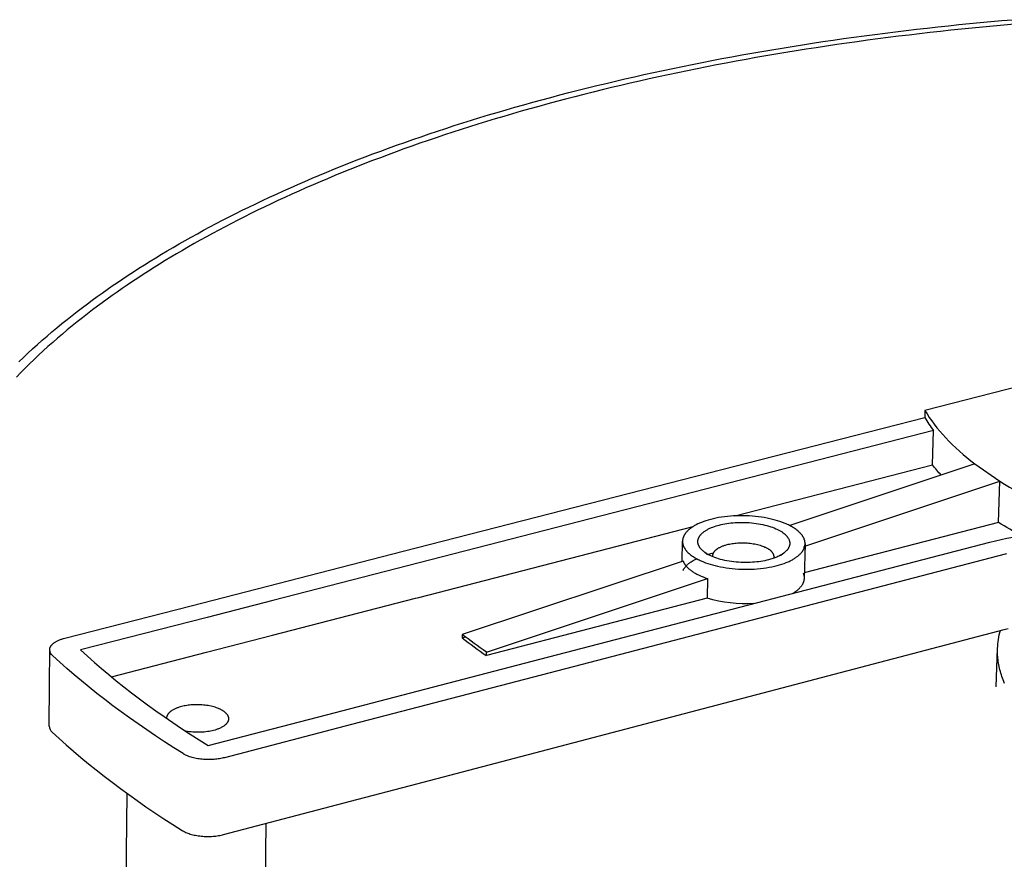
# Model space of a CAD drawing. Extents: x 18749 to 20793, y -4820 to -3491.
# Tile 10 of 19: x 20327 to 20385, y -3783 to -3734. Entities that reach past the tile are written whole.
import ezdxf

# ---------------------------------------------------------------- set-up
doc = ezdxf.new("R2010")
doc.units = 0
doc.layers.add('MAKE2D$VISIBLE$CURVAS', color=7, linetype='CONTINUOUS')

msp = doc.modelspace()

# ---------------------------------------------------------------- linework, layer by layer
at = {"layer": 'MAKE2D$VISIBLE$CURVAS'}
for p, q in [((20385.974, -3755.179), (20380.419, -3756.604)), ((20380.419, -3756.604), (20380.407, -3757.004)), ((20375.534, -3758.256), (20380.407, -3757.004)), ((20380.93, -3757.779), (20350.858, -3765.516)), ((20380.867, -3759.779), (20380.93, -3757.779)), ((20349.92, -3764.835), (20375.534, -3758.256)), ((20369.301, -3762.765), (20380.867, -3759.779)), ((20383.345, -3759.732), (20372.517, -3763.333)), ((20383.345, -3759.732), (20384.797, -3760.736)), ((20373.401, -3764.533), (20384.797, -3760.736)), ((20384.717, -3763.146), (20384.797, -3760.736)), ((20350.823, -3767.535), (20366.861, -3763.395)), ((20384.717, -3763.146), (20373.368, -3766.098)), ((20366.22, -3765.427), (20366.249, -3764.241)), ((20341.372, -3767.031), (20349.92, -3764.835)), ((20358.439, -3771.015), (20384.222, -3764.299)), ((20367.559, -3764.907), (20367.468, -3764.837)), ((20373.341, -3764.553), (20373.336, -3764.715)), ((20373.413, -3764.407), (20373.357, -3766.423)), ((20366.284, -3765.406), (20353.361, -3769.703)), ((20385.198, -3764.978), (20359.397, -3771.709)), ((20367.695, -3765.025), (20367.556, -3764.91)), ((20367.697, -3765.025), (20368.062, -3764.931)), ((20368.025, -3765.158), (20368.019, -3765.086)), ((20371.591, -3765.238), (20371.6, -3765.168)), ((20371.6, -3765.168), (20371.598, -3765.237)), ((20371.972, -3765.069), (20372.016, -3765.057)), ((20372.165, -3764.945), (20372.013, -3765.058)), ((20350.858, -3765.516), (20342.303, -3767.717)), ((20354.781, -3770.737), (20367.717, -3766.427)), ((20367.717, -3766.427), (20367.688, -3767.575)), ((20337.519, -3768.021), (20341.372, -3767.031)), ((20342.303, -3767.717), (20338.447, -3768.709)), ((20342.276, -3769.741), (20350.629, -3767.585)), ((20350.629, -3767.585), (20350.823, -3767.535)), ((20367.688, -3767.575), (20354.777, -3770.932)), ((20330.135, -3769.918), (20337.519, -3768.021)), ((20338.447, -3768.709), (20331.058, -3770.61)), ((20350.706, -3778.437), (20385.049, -3769.411)), ((20338.424, -3770.735), (20342.276, -3769.741)), ((20353.361, -3769.703), (20353.357, -3769.898)), ((20353.357, -3769.898), (20353.552, -3769.848)), ((20329.235, -3772.629), (20329.25, -3770.598)), ((20384.591, -3772.765), (20384.666, -3770.527)), ((20332.856, -3772.173), (20338.424, -3770.735)), ((20349.834, -3773.256), (20358.439, -3771.015)), ((20354.777, -3770.932), (20354.781, -3770.737)), ((20359.397, -3771.709), (20350.785, -3773.956)), ((20329.217, -3775.061), (20329.235, -3772.629)), ((20345.955, -3774.267), (20349.834, -3773.256)), ((20350.785, -3773.956), (20346.903, -3774.969)), ((20338.521, -3776.203), (20345.955, -3774.267)), ((20346.903, -3774.969), (20339.464, -3776.91)), ((20346.833, -3779.455), (20350.706, -3778.437)), ((20333.713, -3785.105), (20333.771, -3778.994)), ((20339.409, -3781.406), (20346.833, -3779.455)), ((20341.89, -3780.754), (20341.83, -3785.189))]:
    msp.add_line(p, q, dxfattribs=at)
for points in [[(20331.169, -3750.573), (20331.449, -3750.362), (20331.733, -3750.152), (20332.02, -3749.942), (20332.312, -3749.733), (20332.608, -3749.525), (20332.908, -3749.316), (20333.211, -3749.109), (20333.519, -3748.901), (20333.831, -3748.695), (20334.146, -3748.489), (20334.466, -3748.283), (20334.789, -3748.078), (20335.117, -3747.874), (20335.449, -3747.67), (20335.784, -3747.467), (20336.124, -3747.264), (20336.467, -3747.063), (20336.815, -3746.862), (20337.166, -3746.661), (20337.522, -3746.462), (20337.881, -3746.263), (20338.245, -3746.065), (20338.612, -3745.868), (20338.984, -3745.671), (20339.359, -3745.476), (20339.738, -3745.281), (20340.122, -3745.087), (20340.509, -3744.894), (20340.9, -3744.702), (20341.295, -3744.511), (20341.694, -3744.321), (20342.097, -3744.132), (20342.504, -3743.944), (20342.915, -3743.757), (20343.329, -3743.571), (20343.748, -3743.386), (20344.17, -3743.203), (20344.597, -3743.02), (20345.027, -3742.838), (20345.46, -3742.658), (20345.898, -3742.478), (20346.34, -3742.3), (20346.785, -3742.124), (20347.234, -3741.948), (20347.686, -3741.773), (20348.143, -3741.6), (20348.603, -3741.428), (20349.066, -3741.258), (20349.534, -3741.089), (20350.005, -3740.921), (20350.479, -3740.754), (20350.958, -3740.589), (20351.439, -3740.425), (20351.924, -3740.263), (20352.413, -3740.102), (20352.905, -3739.942), (20353.401, -3739.784), (20353.9, -3739.628), (20354.403, -3739.473), (20354.908, -3739.319), (20355.417, -3739.167), (20355.93, -3739.017), (20356.446, -3738.868), (20356.965, -3738.721), (20357.487, -3738.575), (20358.012, -3738.431), (20358.54, -3738.289), (20359.072, -3738.148), (20359.607, -3738.009), (20360.144, -3737.872), (20360.685, -3737.736), (20361.228, -3737.602), (20361.775, -3737.47), (20362.324, -3737.34), (20362.877, -3737.211), (20363.432, -3737.084), (20363.989, -3736.959), (20364.55, -3736.836), (20365.113, -3736.714), (20365.679, -3736.595), (20366.247, -3736.477), (20366.819, -3736.361), (20367.392, -3736.247), (20367.968, -3736.135), (20368.546, -3736.025), (20369.127, -3735.916), (20369.71, -3735.81), (20370.296, -3735.706), (20370.883, -3735.603), (20371.473, -3735.502), (20372.065, -3735.404), (20372.659, -3735.307), (20373.256, -3735.212), (20373.854, -3735.12), (20374.454, -3735.029), (20375.056, -3734.94), (20375.66, -3734.854), (20376.265, -3734.769), (20376.873, -3734.686), (20377.482, -3734.606), (20378.093, -3734.527), (20378.705, -3734.451), (20379.319, -3734.376), (20379.935, -3734.304), (20380.552, -3734.234), (20381.17, -3734.165), (20381.79, -3734.099), (20382.411, -3734.035), (20383.033, -3733.973), (20383.657, -3733.913), (20384.281, -3733.856), (20384.907, -3733.8), (20385.534, -3733.746)], [(20385.652, -3734.018), (20385.03, -3734.072), (20384.41, -3734.127), (20383.791, -3734.184), (20383.172, -3734.244), (20382.555, -3734.306), (20381.939, -3734.369), (20381.325, -3734.435), (20380.712, -3734.503), (20380.1, -3734.573), (20379.49, -3734.645), (20378.881, -3734.719), (20378.273, -3734.795), (20377.668, -3734.873), (20377.064, -3734.953), (20376.461, -3735.035), (20375.861, -3735.119), (20375.262, -3735.205), (20374.665, -3735.293), (20374.07, -3735.384), (20373.477, -3735.476), (20372.886, -3735.57), (20372.297, -3735.666), (20371.71, -3735.764), (20371.125, -3735.864), (20370.542, -3735.966), (20369.962, -3736.069), (20369.384, -3736.175), (20368.808, -3736.283), (20368.234, -3736.392), (20367.663, -3736.503), (20367.095, -3736.617), (20366.529, -3736.732), (20365.965, -3736.849), (20365.404, -3736.968), (20364.846, -3737.088), (20364.29, -3737.21), (20363.737, -3737.335), (20363.187, -3737.461), (20362.639, -3737.588), (20362.095, -3737.718), (20361.553, -3737.849), (20361.014, -3737.982), (20360.478, -3738.117), (20359.945, -3738.253), (20359.415, -3738.391), (20358.888, -3738.531), (20358.364, -3738.672), (20357.844, -3738.815), (20357.326, -3738.959), (20356.812, -3739.105), (20356.3, -3739.253), (20355.792, -3739.402), (20355.288, -3739.553), (20354.786, -3739.706), (20354.288, -3739.859), (20353.794, -3740.015), (20353.302, -3740.172), (20352.814, -3740.33), (20352.33, -3740.49), (20351.849, -3740.651), (20351.372, -3740.813), (20350.898, -3740.977), (20350.427, -3741.142), (20349.96, -3741.309), (20349.497, -3741.477), (20349.037, -3741.646), (20348.581, -3741.817), (20348.129, -3741.989), (20347.681, -3742.162), (20347.236, -3742.336), (20346.794, -3742.512), (20346.357, -3742.688), (20345.923, -3742.866), (20345.493, -3743.045), (20345.067, -3743.225), (20344.644, -3743.407), (20344.226, -3743.589), (20343.811, -3743.773), (20343.4, -3743.957), (20342.993, -3744.143), (20342.59, -3744.329), (20342.19, -3744.517), (20341.795, -3744.705), (20341.403, -3744.895), (20341.016, -3745.085), (20340.632, -3745.277), (20340.252, -3745.469), (20339.876, -3745.662), (20339.504, -3745.856), (20339.136, -3746.051), (20338.772, -3746.246), (20338.412, -3746.443), (20338.055, -3746.64), (20337.703, -3746.838), (20337.355, -3747.037), (20337.01, -3747.236), (20336.67, -3747.436), (20336.333, -3747.637), (20336.001, -3747.838), (20335.672, -3748.04), (20335.348, -3748.243), (20335.027, -3748.447), (20334.71, -3748.65), (20334.398, -3748.855), (20334.089, -3749.06), (20333.784, -3749.266), (20333.483, -3749.472), (20333.186, -3749.678), (20332.893, -3749.885), (20332.604, -3750.093), (20332.319, -3750.3), (20332.037, -3750.509), (20331.76, -3750.718)], [(20331.76, -3750.718), (20331.457, -3750.949), (20331.158, -3751.183), (20330.861, -3751.418), (20330.567, -3751.655), (20330.276, -3751.894), (20329.989, -3752.135), (20329.705, -3752.378), (20329.424, -3752.623), (20329.146, -3752.869), (20328.872, -3753.118), (20328.601, -3753.368), (20328.334, -3753.62), (20328.07, -3753.874), (20327.81, -3754.13), (20327.554, -3754.387), (20327.302, -3754.646)], [(20327.442, -3753.757), (20327.709, -3753.501), (20327.979, -3753.247), (20328.252, -3752.994), (20328.529, -3752.744), (20328.809, -3752.495), (20329.093, -3752.248), (20329.38, -3752.003), (20329.67, -3751.76), (20329.964, -3751.519), (20330.26, -3751.279), (20330.56, -3751.042), (20330.863, -3750.806), (20331.169, -3750.573)], [(20380.419, -3756.604), (20380.544, -3756.806), (20380.676, -3757.008), (20380.817, -3757.208), (20380.965, -3757.409), (20381.121, -3757.608), (20381.286, -3757.807), (20381.458, -3758.005), (20381.638, -3758.202), (20381.825, -3758.398), (20382.02, -3758.592), (20382.223, -3758.786), (20382.433, -3758.978), (20382.65, -3759.169), (20382.874, -3759.358), (20383.106, -3759.546), (20383.345, -3759.732)], [(20384.797, -3760.736), (20385.081, -3760.911), (20385.373, -3761.085), (20385.671, -3761.256), (20385.976, -3761.426), (20386.288, -3761.595), (20386.606, -3761.761), (20386.931, -3761.925), (20387.262, -3762.086), (20387.599, -3762.246), (20387.942, -3762.403), (20388.291, -3762.558), (20388.646, -3762.711), (20389.006, -3762.861), (20389.371, -3763.008), (20389.742, -3763.153), (20390.118, -3763.295)], [(20373.413, -3764.407), (20373.414, -3764.384), (20373.413, -3764.362), (20373.412, -3764.34), (20373.41, -3764.318), (20373.407, -3764.295), (20373.404, -3764.273), (20373.4, -3764.251), (20373.395, -3764.229), (20373.39, -3764.206), (20373.383, -3764.184), (20373.377, -3764.162), (20373.369, -3764.14), (20373.361, -3764.118), (20373.351, -3764.096), (20373.342, -3764.074), (20373.331, -3764.052), (20373.32, -3764.03), (20373.308, -3764.009), (20373.296, -3763.987), (20373.283, -3763.966), (20373.269, -3763.944), (20373.254, -3763.923), (20373.239, -3763.902), (20373.223, -3763.881), (20373.207, -3763.86), (20373.19, -3763.839), (20373.172, -3763.818), (20373.154, -3763.798), (20373.135, -3763.777), (20373.116, -3763.757), (20373.096, -3763.737), (20373.075, -3763.717), (20373.032, -3763.678), (20372.987, -3763.639), (20372.94, -3763.601), (20372.891, -3763.564), (20372.841, -3763.528), (20372.788, -3763.492), (20372.734, -3763.458), (20372.678, -3763.424), (20372.62, -3763.391), (20372.562, -3763.359), (20372.502, -3763.327), (20372.44, -3763.297), (20372.378, -3763.268), (20372.315, -3763.239), (20372.186, -3763.185), (20372.063, -3763.139), (20371.934, -3763.093), (20371.798, -3763.05), (20371.656, -3763.009), (20371.508, -3762.97), (20371.354, -3762.933), (20371.194, -3762.9), (20371.029, -3762.869), (20370.86, -3762.842), (20370.686, -3762.818), (20370.509, -3762.798), (20370.329, -3762.782), (20370.147, -3762.769), (20369.963, -3762.761), (20369.778, -3762.757), (20369.593, -3762.757), (20369.409, -3762.761), (20369.226, -3762.769), (20369.046, -3762.781), (20368.868, -3762.798), (20368.693, -3762.818), (20368.523, -3762.842), (20368.357, -3762.87), (20368.197, -3762.901), (20368.042, -3762.935), (20367.893, -3762.972), (20367.75, -3763.011), (20367.614, -3763.053), (20367.485, -3763.098), (20367.363, -3763.144), (20367.248, -3763.192), (20367.193, -3763.216), (20367.14, -3763.241)], [(20367.14, -3763.241), (20367.046, -3763.288), (20367.001, -3763.312), (20366.956, -3763.337), (20366.912, -3763.363), (20366.869, -3763.389), (20366.828, -3763.416), (20366.787, -3763.443), (20366.747, -3763.471), (20366.709, -3763.5), (20366.671, -3763.529), (20366.635, -3763.558), (20366.6, -3763.589), (20366.567, -3763.619), (20366.535, -3763.651), (20366.505, -3763.682), (20366.476, -3763.715), (20366.462, -3763.731), (20366.448, -3763.747), (20366.435, -3763.764), (20366.422, -3763.78), (20366.41, -3763.797), (20366.398, -3763.814), (20366.387, -3763.831), (20366.376, -3763.848), (20366.365, -3763.865), (20366.355, -3763.882), (20366.345, -3763.9), (20366.336, -3763.917), (20366.327, -3763.935), (20366.319, -3763.952), (20366.311, -3763.97), (20366.303, -3763.988), (20366.296, -3764.005), (20366.29, -3764.023), (20366.284, -3764.041), (20366.278, -3764.059), (20366.273, -3764.077), (20366.269, -3764.095), (20366.264, -3764.113), (20366.261, -3764.132), (20366.258, -3764.15), (20366.255, -3764.168), (20366.253, -3764.186), (20366.251, -3764.205), (20366.25, -3764.223), (20366.249, -3764.241)], [(20367.468, -3764.837), (20367.44, -3764.814), (20367.414, -3764.79), (20367.389, -3764.766), (20367.364, -3764.742), (20367.341, -3764.717), (20367.319, -3764.692), (20367.298, -3764.667), (20367.288, -3764.654), (20367.278, -3764.641), (20367.269, -3764.628), (20367.26, -3764.615), (20367.251, -3764.602), (20367.242, -3764.589), (20367.234, -3764.575), (20367.226, -3764.562), (20367.219, -3764.548), (20367.212, -3764.535), (20367.205, -3764.521), (20367.198, -3764.508), (20367.192, -3764.494), (20367.186, -3764.48), (20367.181, -3764.466), (20367.176, -3764.452), (20367.171, -3764.439), (20367.167, -3764.425), (20367.163, -3764.411), (20367.159, -3764.397), (20367.156, -3764.382), (20367.153, -3764.368), (20367.151, -3764.354), (20367.149, -3764.34), (20367.147, -3764.326), (20367.146, -3764.311), (20367.145, -3764.297), (20367.145, -3764.283), (20367.144, -3764.269), (20367.145, -3764.254), (20367.145, -3764.24), (20367.147, -3764.226), (20367.148, -3764.211), (20367.15, -3764.197), (20367.152, -3764.183), (20367.155, -3764.168), (20367.158, -3764.154), (20367.162, -3764.14), (20367.166, -3764.126), (20367.17, -3764.111), (20367.175, -3764.097), (20367.18, -3764.083), (20367.186, -3764.069), (20367.192, -3764.055), (20367.198, -3764.041), (20367.205, -3764.026), (20367.212, -3764.012), (20367.219, -3763.999), (20367.227, -3763.985), (20367.236, -3763.971), (20367.245, -3763.957), (20367.254, -3763.943), (20367.263, -3763.93), (20367.273, -3763.916), (20367.283, -3763.902), (20367.294, -3763.889), (20367.305, -3763.876), (20367.317, -3763.862), (20367.328, -3763.849), (20367.34, -3763.836), (20367.353, -3763.823), (20367.366, -3763.81), (20367.393, -3763.784), (20367.421, -3763.759), (20367.45, -3763.734), (20367.481, -3763.71), (20367.513, -3763.686), (20367.547, -3763.662), (20367.581, -3763.639), (20367.617, -3763.616), (20367.653, -3763.594), (20367.691, -3763.573), (20367.73, -3763.552), (20367.769, -3763.531), (20367.81, -3763.511), (20367.851, -3763.492), (20367.893, -3763.473), (20367.936, -3763.455), (20368.024, -3763.42), (20368.114, -3763.387), (20368.207, -3763.357), (20368.3, -3763.329), (20368.395, -3763.303), (20368.498, -3763.278), (20368.605, -3763.254), (20368.716, -3763.233), (20368.832, -3763.213), (20368.951, -3763.196), (20369.074, -3763.181), (20369.201, -3763.168), (20369.33, -3763.159), (20369.462, -3763.151), (20369.596, -3763.147), (20369.732, -3763.146), (20369.869, -3763.148), (20370.007, -3763.153), (20370.144, -3763.161), (20370.282, -3763.172), (20370.418, -3763.186), (20370.552, -3763.203), (20370.685, -3763.223), (20370.815, -3763.246), (20370.942, -3763.272), (20371.065, -3763.3), (20371.184, -3763.331), (20371.299, -3763.364), (20371.409, -3763.399), (20371.515, -3763.436), (20371.615, -3763.475), (20371.709, -3763.515), (20371.755, -3763.536), (20371.798, -3763.557), (20371.841, -3763.578), (20371.882, -3763.599), (20371.921, -3763.621), (20371.96, -3763.643), (20371.996, -3763.665), (20372.032, -3763.687), (20372.066, -3763.709), (20372.098, -3763.732)], [(20384.222, -3764.299), (20384.545, -3764.218), (20384.876, -3764.142), (20385.216, -3764.072), (20385.562, -3764.006), (20385.915, -3763.947), (20386.275, -3763.892), (20386.639, -3763.844), (20387.008, -3763.801), (20387.381, -3763.764), (20387.758, -3763.733), (20388.137, -3763.709), (20388.517, -3763.69), (20388.899, -3763.678), (20389.281, -3763.671), (20389.663, -3763.67), (20390.043, -3763.676)], [(20366.249, -3764.241), (20366.249, -3764.264), (20366.25, -3764.286), (20366.251, -3764.308), (20366.253, -3764.33), (20366.255, -3764.352), (20366.259, -3764.374), (20366.263, -3764.396), (20366.268, -3764.418), (20366.273, -3764.44), (20366.279, -3764.462), (20366.286, -3764.484), (20366.294, -3764.506), (20366.302, -3764.528), (20366.311, -3764.55), (20366.321, -3764.572), (20366.331, -3764.593), (20366.342, -3764.615), (20366.354, -3764.637), (20366.366, -3764.658), (20366.379, -3764.679), (20366.393, -3764.701), (20366.408, -3764.722), (20366.423, -3764.743), (20366.438, -3764.764), (20366.454, -3764.785), (20366.471, -3764.805), (20366.489, -3764.826), (20366.507, -3764.846), (20366.526, -3764.866), (20366.545, -3764.887), (20366.565, -3764.907), (20366.585, -3764.926), (20366.627, -3764.965), (20366.672, -3765.004), (20366.719, -3765.042), (20366.767, -3765.079), (20366.817, -3765.115), (20366.87, -3765.15), (20366.923, -3765.185), (20366.979, -3765.218), (20367.036, -3765.251), (20367.094, -3765.283), (20367.154, -3765.314), (20367.214, -3765.345), (20367.276, -3765.374), (20367.339, -3765.402), (20367.467, -3765.456), (20367.59, -3765.504), (20367.719, -3765.549), (20367.855, -3765.593), (20367.998, -3765.635), (20368.147, -3765.674), (20368.301, -3765.711), (20368.461, -3765.745), (20368.627, -3765.775), (20368.797, -3765.803), (20368.971, -3765.827), (20369.149, -3765.847), (20369.33, -3765.864), (20369.514, -3765.876), (20369.698, -3765.885), (20369.884, -3765.889), (20370.07, -3765.889), (20370.255, -3765.885), (20370.439, -3765.876), (20370.62, -3765.864), (20370.799, -3765.847), (20370.974, -3765.827), (20371.145, -3765.803), (20371.312, -3765.775), (20371.473, -3765.744), (20371.629, -3765.709), (20371.778, -3765.672), (20371.921, -3765.632), (20372.057, -3765.589), (20372.187, -3765.545), (20372.309, -3765.498), (20372.424, -3765.45), (20372.479, -3765.425), (20372.532, -3765.4)], [(20372.098, -3763.732), (20372.141, -3763.763), (20372.182, -3763.795), (20372.202, -3763.811), (20372.221, -3763.828), (20372.24, -3763.844), (20372.258, -3763.861), (20372.276, -3763.879), (20372.294, -3763.896), (20372.311, -3763.914), (20372.327, -3763.931), (20372.343, -3763.949), (20372.358, -3763.967), (20372.372, -3763.986), (20372.386, -3764.004), (20372.4, -3764.023), (20372.412, -3764.042), (20372.424, -3764.061), (20372.436, -3764.08), (20372.446, -3764.099), (20372.456, -3764.119), (20372.466, -3764.138), (20372.474, -3764.158), (20372.482, -3764.178), (20372.486, -3764.188), (20372.489, -3764.198), (20372.492, -3764.208), (20372.495, -3764.218), (20372.498, -3764.228), (20372.501, -3764.238), (20372.503, -3764.248), (20372.506, -3764.258), (20372.508, -3764.268), (20372.51, -3764.278), (20372.511, -3764.288), (20372.513, -3764.298), (20372.514, -3764.309), (20372.515, -3764.319), (20372.516, -3764.329), (20372.517, -3764.339), (20372.518, -3764.349), (20372.518, -3764.36), (20372.518, -3764.37), (20372.518, -3764.38), (20372.517, -3764.39), (20372.517, -3764.401), (20372.516, -3764.411), (20372.515, -3764.421), (20372.514, -3764.431), (20372.513, -3764.442), (20372.511, -3764.452), (20372.509, -3764.462), (20372.507, -3764.472), (20372.505, -3764.483), (20372.503, -3764.493), (20372.5, -3764.503), (20372.498, -3764.513), (20372.494, -3764.524), (20372.491, -3764.534), (20372.488, -3764.544), (20372.484, -3764.554), (20372.48, -3764.564), (20372.476, -3764.575), (20372.472, -3764.585), (20372.468, -3764.595), (20372.463, -3764.605), (20372.453, -3764.625), (20372.442, -3764.645), (20372.431, -3764.665), (20372.418, -3764.685), (20372.405, -3764.704), (20372.391, -3764.724), (20372.376, -3764.743), (20372.361, -3764.762), (20372.344, -3764.782), (20372.327, -3764.8), (20372.309, -3764.819), (20372.291, -3764.838), (20372.271, -3764.856), (20372.251, -3764.874), (20372.231, -3764.892), (20372.209, -3764.91), (20372.187, -3764.928), (20372.165, -3764.945)], [(20368.019, -3765.086), (20368.02, -3765.079), (20368.02, -3765.073), (20368.02, -3765.067), (20368.021, -3765.06), (20368.022, -3765.054), (20368.022, -3765.048), (20368.023, -3765.041), (20368.024, -3765.035), (20368.026, -3765.029), (20368.027, -3765.023), (20368.028, -3765.016), (20368.03, -3765.01), (20368.031, -3765.004), (20368.033, -3764.997), (20368.037, -3764.985), (20368.041, -3764.972), (20368.046, -3764.96), (20368.051, -3764.948), (20368.057, -3764.935), (20368.063, -3764.923), (20368.07, -3764.911), (20368.077, -3764.898), (20368.084, -3764.886), (20368.092, -3764.874), (20368.101, -3764.862), (20368.11, -3764.85), (20368.119, -3764.838), (20368.129, -3764.827), (20368.139, -3764.815), (20368.149, -3764.803), (20368.16, -3764.792), (20368.172, -3764.781), (20368.184, -3764.769), (20368.196, -3764.758), (20368.209, -3764.747), (20368.222, -3764.736), (20368.235, -3764.725), (20368.249, -3764.715), (20368.263, -3764.704), (20368.292, -3764.683), (20368.323, -3764.663), (20368.355, -3764.644), (20368.388, -3764.625), (20368.422, -3764.606), (20368.458, -3764.589), (20368.494, -3764.572), (20368.531, -3764.555), (20368.569, -3764.539), (20368.608, -3764.524), (20368.647, -3764.51), (20368.687, -3764.496), (20368.728, -3764.483), (20368.769, -3764.47), (20368.852, -3764.447), (20368.921, -3764.43), (20368.992, -3764.415), (20369.066, -3764.4), (20369.143, -3764.387), (20369.223, -3764.376), (20369.305, -3764.366), (20369.389, -3764.357), (20369.476, -3764.351), (20369.564, -3764.346), (20369.653, -3764.343), (20369.744, -3764.342), (20369.835, -3764.344), (20369.927, -3764.347), (20370.019, -3764.352), (20370.11, -3764.36), (20370.201, -3764.369), (20370.291, -3764.381), (20370.379, -3764.394), (20370.466, -3764.409), (20370.55, -3764.427), (20370.632, -3764.446), (20370.712, -3764.466), (20370.789, -3764.488), (20370.862, -3764.512), (20370.932, -3764.536), (20370.999, -3764.562), (20371.062, -3764.589), (20371.092, -3764.603), (20371.121, -3764.617), (20371.15, -3764.631), (20371.177, -3764.645), (20371.203, -3764.66), (20371.229, -3764.674), (20371.253, -3764.689), (20371.277, -3764.704), (20371.299, -3764.719), (20371.321, -3764.734)], [(20371.6, -3765.168), (20371.6, -3765.161), (20371.6, -3765.153), (20371.6, -3765.146), (20371.6, -3765.138), (20371.599, -3765.131), (20371.598, -3765.123), (20371.598, -3765.116), (20371.597, -3765.108), (20371.595, -3765.101), (20371.594, -3765.093), (20371.593, -3765.086), (20371.591, -3765.079), (20371.589, -3765.071), (20371.587, -3765.064), (20371.585, -3765.057), (20371.583, -3765.049), (20371.58, -3765.042), (20371.578, -3765.035), (20371.575, -3765.027), (20371.572, -3765.02), (20371.569, -3765.013), (20371.566, -3765.006), (20371.563, -3764.998), (20371.559, -3764.991), (20371.552, -3764.977), (20371.544, -3764.963), (20371.536, -3764.949), (20371.527, -3764.935), (20371.517, -3764.921), (20371.507, -3764.908), (20371.497, -3764.894), (20371.486, -3764.881), (20371.474, -3764.868), (20371.462, -3764.855), (20371.45, -3764.842), (20371.437, -3764.829), (20371.424, -3764.817), (20371.41, -3764.804), (20371.396, -3764.792), (20371.382, -3764.78), (20371.367, -3764.768), (20371.352, -3764.757), (20371.321, -3764.734)], [(20372.532, -3765.4), (20372.624, -3765.353), (20372.669, -3765.329), (20372.714, -3765.304), (20372.757, -3765.279), (20372.799, -3765.253), (20372.841, -3765.226), (20372.881, -3765.199), (20372.92, -3765.171), (20372.959, -3765.143), (20372.995, -3765.114), (20373.031, -3765.084), (20373.065, -3765.054), (20373.098, -3765.024), (20373.13, -3764.993), (20373.16, -3764.961), (20373.189, -3764.929), (20373.203, -3764.913), (20373.216, -3764.897), (20373.229, -3764.88), (20373.242, -3764.864), (20373.254, -3764.847), (20373.265, -3764.83), (20373.277, -3764.814), (20373.288, -3764.797), (20373.298, -3764.78), (20373.308, -3764.762), (20373.318, -3764.745), (20373.327, -3764.728), (20373.336, -3764.711), (20373.344, -3764.693), (20373.352, -3764.676), (20373.359, -3764.658), (20373.366, -3764.641), (20373.373, -3764.623), (20373.379, -3764.605), (20373.384, -3764.587), (20373.389, -3764.569), (20373.394, -3764.551), (20373.398, -3764.533), (20373.402, -3764.515), (20373.405, -3764.497), (20373.407, -3764.479), (20373.41, -3764.461), (20373.411, -3764.443), (20373.413, -3764.425), (20373.413, -3764.407)], [(20366.27, -3765.965), (20366.282, -3765.94), (20366.295, -3765.915), (20366.309, -3765.89), (20366.324, -3765.865), (20366.34, -3765.84), (20366.357, -3765.816), (20366.375, -3765.791), (20366.394, -3765.767), (20366.414, -3765.743), (20366.434, -3765.719), (20366.456, -3765.695), (20366.478, -3765.672), (20366.502, -3765.648), (20366.526, -3765.625), (20366.551, -3765.602), (20366.577, -3765.58), (20366.603, -3765.557), (20366.631, -3765.535), (20366.659, -3765.513), (20366.688, -3765.492), (20366.718, -3765.47), (20366.748, -3765.449), (20366.811, -3765.408), (20366.877, -3765.368), (20366.945, -3765.329), (20367.016, -3765.291), (20367.089, -3765.255)], [(20366.284, -3765.406), (20366.291, -3765.423), (20366.298, -3765.44), (20366.306, -3765.457), (20366.314, -3765.474), (20366.322, -3765.491), (20366.331, -3765.508), (20366.34, -3765.525), (20366.35, -3765.542), (20366.36, -3765.559), (20366.37, -3765.576), (20366.381, -3765.592), (20366.392, -3765.609), (20366.415, -3765.641), (20366.44, -3765.674), (20366.466, -3765.706), (20366.494, -3765.738), (20366.523, -3765.77), (20366.553, -3765.801), (20366.585, -3765.831), (20366.618, -3765.862), (20366.653, -3765.892), (20366.689, -3765.922), (20366.727, -3765.951), (20366.766, -3765.98), (20366.806, -3766.008), (20366.847, -3766.036), (20366.89, -3766.063), (20366.934, -3766.09), (20366.98, -3766.117), (20367.027, -3766.143), (20367.075, -3766.169), (20367.124, -3766.194), (20367.174, -3766.218), (20367.226, -3766.242), (20367.333, -3766.289), (20367.445, -3766.333), (20367.578, -3766.381), (20367.717, -3766.427)], [(20372.165, -3764.945), (20372.143, -3764.961), (20372.121, -3764.977), (20372.075, -3765.007), (20372.026, -3765.037), (20371.976, -3765.066), (20371.925, -3765.095), (20371.871, -3765.122), (20371.816, -3765.148), (20371.76, -3765.173), (20371.702, -3765.197), (20371.643, -3765.22), (20371.583, -3765.243), (20371.522, -3765.264), (20371.461, -3765.284), (20371.398, -3765.303), (20371.271, -3765.338), (20371.169, -3765.363), (20371.061, -3765.387), (20370.95, -3765.409), (20370.834, -3765.428), (20370.714, -3765.446), (20370.59, -3765.461), (20370.464, -3765.473), (20370.334, -3765.483), (20370.201, -3765.491), (20370.066, -3765.495), (20369.93, -3765.496), (20369.793, -3765.494), (20369.654, -3765.489), (20369.516, -3765.481), (20369.379, -3765.47), (20369.242, -3765.456), (20369.107, -3765.439), (20368.974, -3765.418), (20368.843, -3765.395), (20368.716, -3765.369), (20368.593, -3765.341), (20368.473, -3765.31), (20368.358, -3765.276), (20368.248, -3765.241), (20368.142, -3765.204), (20368.042, -3765.165), (20367.948, -3765.124), (20367.902, -3765.104), (20367.858, -3765.083), (20367.816, -3765.061), (20367.775, -3765.04), (20367.736, -3765.018), (20367.697, -3764.996), (20367.661, -3764.974), (20367.625, -3764.952), (20367.592, -3764.929), (20367.559, -3764.907)], [(20373.357, -3766.423), (20373.356, -3766.437), (20373.355, -3766.452), (20373.354, -3766.467), (20373.353, -3766.481), (20373.351, -3766.496), (20373.349, -3766.511), (20373.346, -3766.526), (20373.343, -3766.54), (20373.34, -3766.555), (20373.337, -3766.57), (20373.333, -3766.585), (20373.329, -3766.599), (20373.325, -3766.614), (20373.32, -3766.629), (20373.315, -3766.643), (20373.309, -3766.658), (20373.304, -3766.672), (20373.298, -3766.687), (20373.291, -3766.702), (20373.285, -3766.716), (20373.278, -3766.731), (20373.27, -3766.745), (20373.263, -3766.76), (20373.255, -3766.774), (20373.247, -3766.788), (20373.238, -3766.803), (20373.22, -3766.831), (20373.201, -3766.86), (20373.18, -3766.888), (20373.158, -3766.916), (20373.135, -3766.943), (20373.111, -3766.971), (20373.085, -3766.998), (20373.059, -3767.025), (20373.031, -3767.052), (20373.002, -3767.078), (20372.972, -3767.104), (20372.941, -3767.13), (20372.909, -3767.155), (20372.876, -3767.18), (20372.842, -3767.205), (20372.807, -3767.229), (20372.771, -3767.253), (20372.734, -3767.277), (20372.696, -3767.3)], [(20385.049, -3769.411), (20385.292, -3769.35)], [(20329.25, -3770.598), (20329.25, -3770.591), (20329.25, -3770.585), (20329.251, -3770.578), (20329.251, -3770.572), (20329.252, -3770.565), (20329.252, -3770.559), (20329.253, -3770.552), (20329.254, -3770.545), (20329.255, -3770.539), (20329.256, -3770.532), (20329.258, -3770.526), (20329.259, -3770.519), (20329.261, -3770.513), (20329.263, -3770.506), (20329.264, -3770.499), (20329.266, -3770.493), (20329.271, -3770.48), (20329.275, -3770.467), (20329.281, -3770.453), (20329.287, -3770.44), (20329.293, -3770.427), (20329.3, -3770.414), (20329.307, -3770.401), (20329.315, -3770.389), (20329.323, -3770.376), (20329.332, -3770.363), (20329.341, -3770.35), (20329.351, -3770.338), (20329.361, -3770.325), (20329.372, -3770.313), (20329.383, -3770.3), (20329.394, -3770.288), (20329.406, -3770.276), (20329.419, -3770.264), (20329.432, -3770.252), (20329.445, -3770.24), (20329.459, -3770.228), (20329.473, -3770.217), (20329.488, -3770.205), (20329.503, -3770.194), (20329.518, -3770.183), (20329.534, -3770.172), (20329.566, -3770.15), (20329.601, -3770.129), (20329.636, -3770.109), (20329.673, -3770.089), (20329.71, -3770.07), (20329.749, -3770.051), (20329.789, -3770.034), (20329.83, -3770.017), (20329.872, -3770), (20329.914, -3769.985), (20329.958, -3769.97), (20330.001, -3769.956), (20330.046, -3769.942), (20330.135, -3769.918)], [(20331.058, -3770.61), (20331.456, -3770.972), (20331.863, -3771.332), (20332.279, -3771.691), (20332.705, -3772.049), (20333.14, -3772.405), (20333.584, -3772.76), (20334.038, -3773.113), (20334.501, -3773.464), (20334.972, -3773.813), (20335.453, -3774.161), (20335.943, -3774.507), (20336.441, -3774.85), (20336.948, -3775.192), (20337.464, -3775.531), (20337.988, -3775.868), (20338.521, -3776.203)], [(20385.073, -3772.56), (20385.031, -3772.461), (20384.992, -3772.363), (20384.955, -3772.264), (20384.92, -3772.166), (20384.887, -3772.068), (20384.857, -3771.97), (20384.829, -3771.872), (20384.803, -3771.774), (20384.78, -3771.677), (20384.758, -3771.579), (20384.739, -3771.482), (20384.722, -3771.386), (20384.707, -3771.289), (20384.695, -3771.193), (20384.684, -3771.097), (20384.676, -3771.001), (20384.67, -3770.906), (20384.666, -3770.811), (20384.664, -3770.716), (20384.664, -3770.622), (20384.666, -3770.527)], [(20337.044, -3776.671), (20336.5, -3776.328), (20335.965, -3775.983), (20335.438, -3775.636), (20334.92, -3775.286), (20334.412, -3774.935), (20333.912, -3774.581), (20333.421, -3774.226), (20332.94, -3773.868), (20332.468, -3773.509), (20332.005, -3773.148), (20331.552, -3772.785), (20331.108, -3772.42), (20330.673, -3772.054), (20330.249, -3771.687), (20329.834, -3771.318), (20329.428, -3770.948)], [(20339.444, -3774.213), (20339.423, -3774.197), (20339.401, -3774.182), (20339.378, -3774.167), (20339.354, -3774.152), (20339.329, -3774.137), (20339.303, -3774.122), (20339.276, -3774.107), (20339.248, -3774.092), (20339.219, -3774.078), (20339.19, -3774.064), (20339.159, -3774.05), (20339.127, -3774.036), (20339.061, -3774.01), (20338.991, -3773.984), (20338.918, -3773.96), (20338.842, -3773.937), (20338.762, -3773.916), (20338.68, -3773.897), (20338.595, -3773.879), (20338.508, -3773.863), (20338.42, -3773.849), (20338.329, -3773.837), (20338.238, -3773.828), (20338.145, -3773.82), (20338.053, -3773.814), (20337.96, -3773.811), (20337.867, -3773.81), (20337.776, -3773.811), (20337.685, -3773.814), (20337.595, -3773.819), (20337.508, -3773.825), (20337.422, -3773.834), (20337.338, -3773.844), (20337.257, -3773.856), (20337.178, -3773.87), (20337.102, -3773.884), (20337.029, -3773.9), (20336.959, -3773.918), (20336.871, -3773.942), (20336.827, -3773.955), (20336.784, -3773.969), (20336.741, -3773.984), (20336.7, -3774), (20336.658, -3774.016), (20336.618, -3774.033), (20336.579, -3774.05), (20336.54, -3774.069), (20336.502, -3774.088), (20336.466, -3774.107), (20336.431, -3774.128), (20336.397, -3774.149), (20336.365, -3774.17), (20336.349, -3774.181), (20336.333, -3774.192), (20336.319, -3774.204), (20336.304, -3774.215), (20336.29, -3774.227), (20336.276, -3774.238), (20336.263, -3774.25), (20336.25, -3774.262), (20336.237, -3774.274), (20336.225, -3774.286), (20336.214, -3774.299), (20336.202, -3774.311), (20336.192, -3774.323), (20336.181, -3774.336), (20336.172, -3774.349), (20336.162, -3774.361), (20336.153, -3774.374), (20336.145, -3774.387), (20336.137, -3774.4), (20336.13, -3774.413), (20336.123, -3774.426), (20336.117, -3774.439), (20336.111, -3774.452), (20336.105, -3774.466), (20336.1, -3774.479), (20336.096, -3774.492), (20336.094, -3774.499), (20336.092, -3774.506), (20336.09, -3774.512), (20336.089, -3774.519), (20336.087, -3774.525), (20336.086, -3774.532), (20336.085, -3774.539), (20336.083, -3774.545), (20336.082, -3774.552), (20336.082, -3774.559), (20336.081, -3774.565), (20336.08, -3774.572), (20336.08, -3774.579), (20336.079, -3774.585), (20336.079, -3774.592), (20336.079, -3774.599)], [(20339.705, -3774.636), (20339.705, -3774.642), (20339.704, -3774.649), (20339.704, -3774.656), (20339.703, -3774.662), (20339.703, -3774.669), (20339.702, -3774.676), (20339.701, -3774.682), (20339.7, -3774.689), (20339.699, -3774.696), (20339.698, -3774.702), (20339.696, -3774.709), (20339.695, -3774.716), (20339.693, -3774.722), (20339.691, -3774.729), (20339.69, -3774.735), (20339.688, -3774.742), (20339.683, -3774.755), (20339.678, -3774.769), (20339.673, -3774.782), (20339.667, -3774.795), (20339.661, -3774.808), (20339.654, -3774.821), (20339.646, -3774.834), (20339.639, -3774.847), (20339.63, -3774.86), (20339.621, -3774.873), (20339.612, -3774.885), (20339.602, -3774.898), (20339.592, -3774.91), (20339.581, -3774.923), (20339.57, -3774.935), (20339.559, -3774.948), (20339.547, -3774.96), (20339.534, -3774.972), (20339.521, -3774.984), (20339.508, -3774.995), (20339.494, -3775.007), (20339.48, -3775.019), (20339.466, -3775.03), (20339.451, -3775.041), (20339.42, -3775.063), (20339.387, -3775.085), (20339.354, -3775.106), (20339.318, -3775.126), (20339.282, -3775.146), (20339.245, -3775.165), (20339.206, -3775.183), (20339.167, -3775.201), (20339.127, -3775.218), (20339.086, -3775.234), (20339.044, -3775.249), (20339.001, -3775.264), (20338.958, -3775.278), (20338.915, -3775.291), (20338.827, -3775.316), (20338.744, -3775.336), (20338.657, -3775.355), (20338.565, -3775.372), (20338.47, -3775.386), (20338.372, -3775.399), (20338.27, -3775.409), (20338.166, -3775.417), (20338.06, -3775.422), (20337.952, -3775.424), (20337.843, -3775.423), (20337.733, -3775.42), (20337.624, -3775.413), (20337.515, -3775.403), (20337.407, -3775.391), (20337.301, -3775.375), (20337.198, -3775.357)], [(20339.444, -3774.213), (20339.473, -3774.235), (20339.487, -3774.246), (20339.501, -3774.258), (20339.514, -3774.27), (20339.527, -3774.282), (20339.54, -3774.294), (20339.552, -3774.306), (20339.564, -3774.318), (20339.575, -3774.331), (20339.586, -3774.343), (20339.597, -3774.356), (20339.607, -3774.369), (20339.617, -3774.382), (20339.626, -3774.396), (20339.635, -3774.409), (20339.643, -3774.422), (20339.651, -3774.436), (20339.658, -3774.45), (20339.665, -3774.464), (20339.672, -3774.477), (20339.677, -3774.491), (20339.68, -3774.499), (20339.683, -3774.506), (20339.685, -3774.513), (20339.687, -3774.52), (20339.69, -3774.527), (20339.692, -3774.534), (20339.693, -3774.541), (20339.695, -3774.548), (20339.697, -3774.556), (20339.698, -3774.563), (20339.7, -3774.57), (20339.701, -3774.577), (20339.702, -3774.585), (20339.703, -3774.592), (20339.703, -3774.599), (20339.704, -3774.606), (20339.704, -3774.614), (20339.705, -3774.621), (20339.705, -3774.628), (20339.705, -3774.636)], [(20329.395, -3775.413), (20329.8, -3775.785), (20330.214, -3776.156), (20330.638, -3776.525), (20331.071, -3776.893), (20331.514, -3777.26), (20331.966, -3777.624), (20332.428, -3777.987), (20332.899, -3778.348), (20333.379, -3778.708), (20333.869, -3779.065), (20334.368, -3779.421), (20334.875, -3779.774), (20335.392, -3780.125), (20335.917, -3780.475), (20336.451, -3780.821), (20336.994, -3781.166)], [(20339.464, -3776.91), (20339.396, -3776.926), (20339.326, -3776.942), (20339.254, -3776.956), (20339.178, -3776.97), (20339.101, -3776.982), (20339.021, -3776.992), (20338.939, -3777.001), (20338.856, -3777.008), (20338.771, -3777.013), (20338.685, -3777.017), (20338.598, -3777.019), (20338.51, -3777.019), (20338.422, -3777.017), (20338.334, -3777.013), (20338.246, -3777.007), (20338.158, -3777), (20338.072, -3776.99), (20337.986, -3776.979), (20337.902, -3776.966), (20337.82, -3776.951), (20337.74, -3776.934), (20337.662, -3776.916), (20337.586, -3776.896), (20337.514, -3776.875), (20337.444, -3776.853), (20337.377, -3776.83), (20337.313, -3776.805), (20337.252, -3776.78), (20337.195, -3776.753), (20337.141, -3776.726), (20337.116, -3776.713), (20337.091, -3776.699), (20337.067, -3776.685), (20337.044, -3776.671)], [(20336.994, -3781.166), (20337.017, -3781.18), (20337.041, -3781.194), (20337.066, -3781.208), (20337.092, -3781.222), (20337.118, -3781.235), (20337.145, -3781.249), (20337.202, -3781.275), (20337.263, -3781.301), (20337.326, -3781.326), (20337.393, -3781.349), (20337.463, -3781.372), (20337.535, -3781.393), (20337.611, -3781.412), (20337.689, -3781.431), (20337.769, -3781.447), (20337.851, -3781.462), (20337.934, -3781.476), (20338.02, -3781.487), (20338.106, -3781.497), (20338.193, -3781.504), (20338.281, -3781.51), (20338.369, -3781.514), (20338.457, -3781.516), (20338.545, -3781.516), (20338.632, -3781.514), (20338.718, -3781.51), (20338.802, -3781.505), (20338.886, -3781.498), (20338.967, -3781.489), (20339.047, -3781.478), (20339.124, -3781.466), (20339.199, -3781.453), (20339.272, -3781.439), (20339.342, -3781.423), (20339.409, -3781.406)]]:
    msp.add_lwpolyline(points, dxfattribs=at)
for centre, radius, start, end in [((20387.727, -3752.626), 8.53, 210.88608, 217.16993), ((20377.649, -3738.042), 40.062, 232.67272, 235.1845), ((20329.702, -3775.037), 0.486, 182.90523, 230.77678)]:
    msp.add_arc(centre, radius, start, end, dxfattribs=at)
at = {"layer": 'MAKE2D$VISIBLE$CURVAS', "extrusion": (0, 0, -1)}
for centre, radius, start, end in [((-20388.913, -3753.709), 10.079, 318.48137, 322.96816), ((-20397.211, -3743.259), 23.486, 298.36788, 302.13849), ((-20372.623, -3766.407), 0.734, 156.69235, 181.25558), ((-20369.905, -3760.45), 7.462, 266.04525, 287.28719), ((-20377.812, -3737.618), 40.339, 304.81533, 307.30955), ((-20389.081, -3770.68), 4.417, 1.97644, 15.95024), ((-20329.732, -3770.573), 0.482, 308.94721, 357.02507)]:
    msp.add_arc(centre, radius, start, end, dxfattribs=at)

doc.saveas('drawing.dxf')
